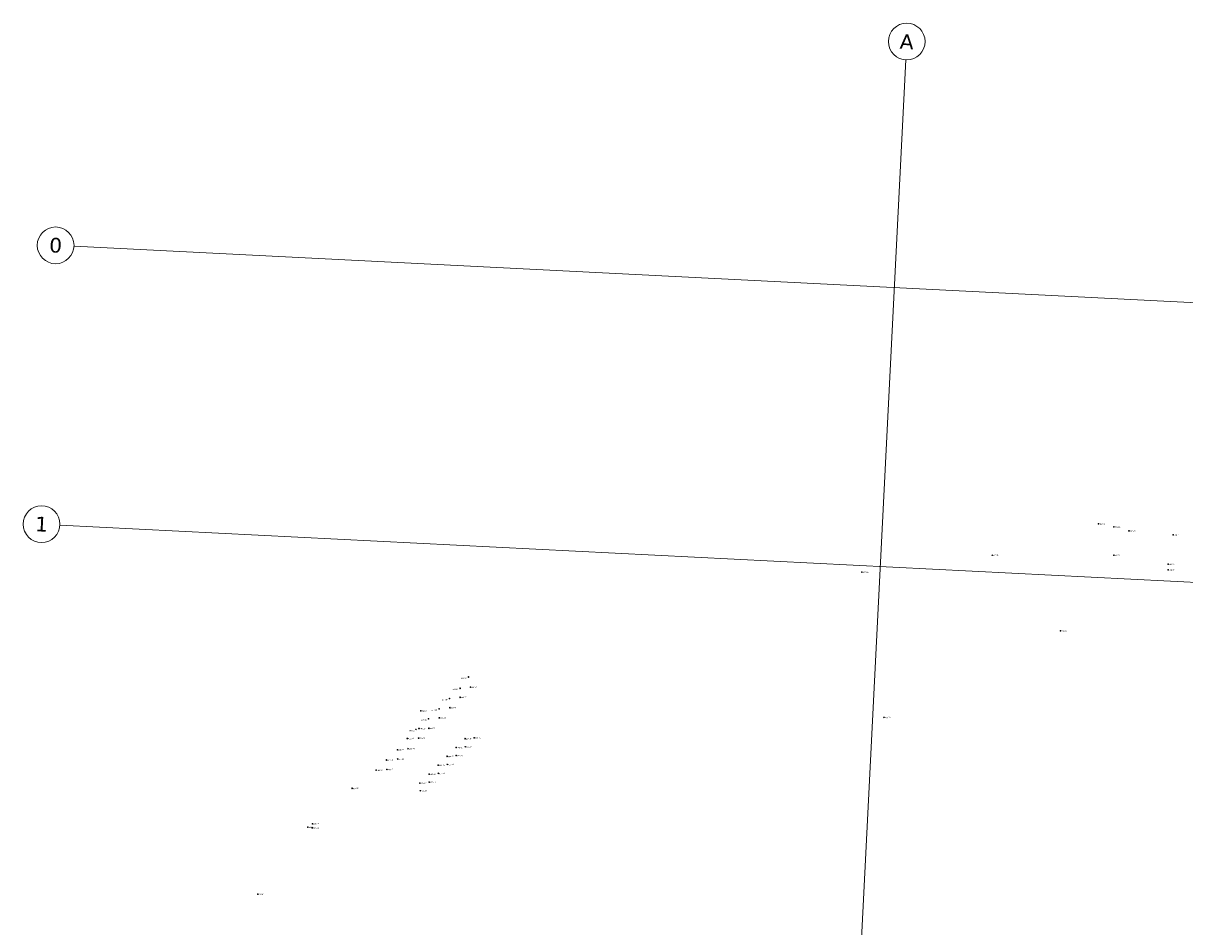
# Model space of a CAD drawing. Header units: millimetres. Extents: x 32690613 to 32693265, y 5342952 to 5344571.
# Tile 9 of 18: x 32692204 to 32692520, y 5344304 to 5344550. Entities that reach past the tile are written whole.
import ezdxf

# ---------------------------------------------------------------- set-up
doc = ezdxf.new("R2010")
doc.units = ezdxf.units.MM
doc.header["$LTSCALE"] = 20
doc.layers.get('0').update_dxf_attribs({"lineweight": 18})
doc.layers.get('Defpoints').update_dxf_attribs({"color": 11, "lineweight": 18})
doc.layers.add('Mpt-StBa_Höhe', color=6, linetype='Continuous', lineweight=5)
doc.layers.add('Mpt-StBa_Pkt', color=4, linetype='Continuous', lineweight=9)
doc.styles.add('Arial', font='arial.ttf')
doc.styles.add('Verdana', font='verdana.ttf')

# ---------------------------------------------------------------- blocks, each defined once
blk = doc.blocks.new('A$C78070446')
for p, q in [((4469733.77, 5343068.96), (4469667.48, 5342330.09)), ((4469505.56, 5343027.12), (4470255.14, 5342959.86)), ((4469498.77, 5342951.42), (4470248.35, 5342884.17))]:
    blk.add_line(p, q)
for centre in [(4469734.22, 5343073.94), (4469500.58, 5343027.56), (4469493.79, 5342951.87)]:
    blk.add_circle(centre, 5)
at = {"char_height": 4, "attachment_point": 5, "rotation": 354.86, "line_spacing_factor": 0.252012, "style": 'Verdana'}
for s, insert in [('A', (4469734.22, 5343073.94)), ('0', (4469500.58, 5343027.56)), ('1', (4469493.79, 5342951.87))]:
    blk.add_mtext(s, dxfattribs=dict(at, insert=insert))

msp = doc.modelspace()

# ---------------------------------------------------------------- linework, layer by layer
at = {"layer": 'Mpt-StBa_Pkt'}
for centre in [(32692496.25, 5344413.77), (32692496.25, 5344413.77), (32692500.43, 5344412.96), (32692500.43, 5344412.96), (32692504.52, 5344411.85), (32692504.52, 5344411.85), (32692516.53, 5344410.77), (32692516.53, 5344410.77), (32692467.31, 5344405.21), (32692467.31, 5344405.21), (32692500.4, 5344405.21), (32692500.4, 5344405.21), (32692515.19, 5344402.78), (32692515.19, 5344402.78), (32692431.84, 5344400.6), (32692431.84, 5344400.6), (32692515.17, 5344401.25), (32692515.17, 5344401.25), (32692485.89, 5344384.62), (32692485.89, 5344384.62), (32692324.77, 5344372.08), (32692324.77, 5344372.08), (32692322.47, 5344368.99), (32692322.47, 5344368.99), (32692325.29, 5344369.33), (32692325.29, 5344369.33), (32692319.58, 5344366.19), (32692319.58, 5344366.19), (32692322.46, 5344366.54), (32692322.46, 5344366.54), (32692311.78, 5344362.87), (32692311.78, 5344362.87), (32692316.73, 5344363.39), (32692316.73, 5344363.39), (32692316.81, 5344360.97), (32692316.81, 5344360.97), (32692319.65, 5344363.73), (32692319.65, 5344363.73), (32692437.85, 5344361.08), (32692437.85, 5344361.08), (32692310.44, 5344357.81), (32692310.44, 5344357.81), (32692311.28, 5344358.05), (32692311.28, 5344358.05), (32692313.88, 5344360.71), (32692313.88, 5344360.71), (32692313.93, 5344358.1), (32692313.93, 5344358.1), (32692308.09, 5344355.35), (32692308.09, 5344355.35), (32692311.18, 5344355.44), (32692311.18, 5344355.44), (32692323.85, 5344355.28), (32692323.85, 5344355.28), (32692326.3, 5344355.49), (32692326.3, 5344355.49), (32692305.4, 5344352.28), (32692305.4, 5344352.28), (32692308.3, 5344352.56), (32692308.3, 5344352.56), (32692321.38, 5344352.88), (32692321.38, 5344352.88), (32692323.87, 5344353.09), (32692323.87, 5344353.09), (32692302.45, 5344349.48), (32692302.45, 5344349.48), (32692305.46, 5344349.74), (32692305.46, 5344349.74), (32692318.94, 5344350.48), (32692318.94, 5344350.48), (32692321.41, 5344350.69), (32692321.41, 5344350.69), (32692299.59, 5344346.69), (32692299.59, 5344346.69), (32692302.51, 5344346.92), (32692302.51, 5344346.92), (32692314.03, 5344345.64), (32692314.03, 5344345.64), (32692316.49, 5344348.06), (32692316.49, 5344348.06), (32692316.52, 5344345.84), (32692316.52, 5344345.84), (32692318.97, 5344348.28), (32692318.97, 5344348.28), (32692311.53, 5344343.18), (32692311.53, 5344343.18), (32692314.07, 5344343.42), (32692314.07, 5344343.42), (32692293.1, 5344341.76), (32692293.1, 5344341.76), (32692311.64, 5344341.11), (32692311.64, 5344341.11), (32692281.02, 5344331.2), (32692281.02, 5344331.2), (32692282.24, 5344330.99), (32692282.24, 5344330.99), (32692282.27, 5344332.13), (32692282.27, 5344332.13), (32692267.39, 5344312.97), (32692267.39, 5344312.97)]:
    msp.add_circle(centre, 0.1, dxfattribs=at)

# ---------------------------------------------------------------- block references
at = {"layer": 'Defpoints', "rotation": 2.237485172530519}
msp.add_blockref('A$C78070446', (28434719.52, -168960.66), dxfattribs=at)

# ---------------------------------------------------------------- texts
at = {"layer": 'Mpt-StBa_Höhe', "style": 'Arial'}
for s, p in [('492.76', (32692496.5, 5344413.53)), ('492.84', (32692500.68, 5344412.72)), ('492.73', (32692504.77, 5344411.61)), ('492.77', (32692516.79, 5344410.53)), ('492.78', (32692467.56, 5344404.97)), ('492.73', (32692500.65, 5344404.97)), ('492.60', (32692515.44, 5344402.54)), ('492.99', (32692432.08, 5344400.36)), ('492.45', (32692515.43, 5344401.01)), ('493.05', (32692486.13, 5344384.38)), ('493.52', (32692322.74, 5344371.53)), ('493.41', (32692320.44, 5344368.49)), ('493.37', (32692325.55, 5344369.09)), ('493.39', (32692317.49, 5344365.65)), ('493.36', (32692322.72, 5344366.3)), ('493.68', (32692312.03, 5344362.63)), ('493.39', (32692314.7, 5344362.85)), ('493.34', (32692317.07, 5344360.73)), ('493.34', (32692319.9, 5344363.49)), ('492.66', (32692438.1, 5344360.84)), ('493.38', (32692311.54, 5344357.81)), ('493.39', (32692311.86, 5344360.14)), ('493.33', (32692314.18, 5344357.86)), ('493.41', (32692308.34, 5344355.11)), ('493.53', (32692308.58, 5344357.26)), ('493.34', (32692311.44, 5344355.2)), ('493.38', (32692324.1, 5344355.04)), ('493.42', (32692326.55, 5344355.25)), ('493.37', (32692305.66, 5344352.04)), ('493.33', (32692308.55, 5344352.32)), ('493.41', (32692321.63, 5344352.64)), ('493.42', (32692324.12, 5344352.84)), ('493.40', (32692302.71, 5344349.24)), ('493.35', (32692305.72, 5344349.5)), ('493.42', (32692319.19, 5344350.23)), ('493.48', (32692319.23, 5344348.04)), ('493.46', (32692321.67, 5344350.44)), ('493.39', (32692299.85, 5344346.45)), ('493.36', (32692302.76, 5344346.68)), ('493.44', (32692314.29, 5344345.39)), ('493.43', (32692316.75, 5344347.82)), ('493.48', (32692316.77, 5344345.6)), ('493.42', (32692311.79, 5344342.94)), ('493.47', (32692314.33, 5344343.18)), ('493.55', (32692293.35, 5344341.52)), ('493.49', (32692311.89, 5344340.86)), ('493.60', (32692281.27, 5344330.96)), ('493.48', (32692282.49, 5344330.75)), ('493.58', (32692282.52, 5344331.89)), ('493.47', (32692267.64, 5344312.72))]:
    msp.add_text(s, height=0.35, rotation=2.2375, dxfattribs=at).set_placement(p)

doc.saveas('drawing.dxf')
